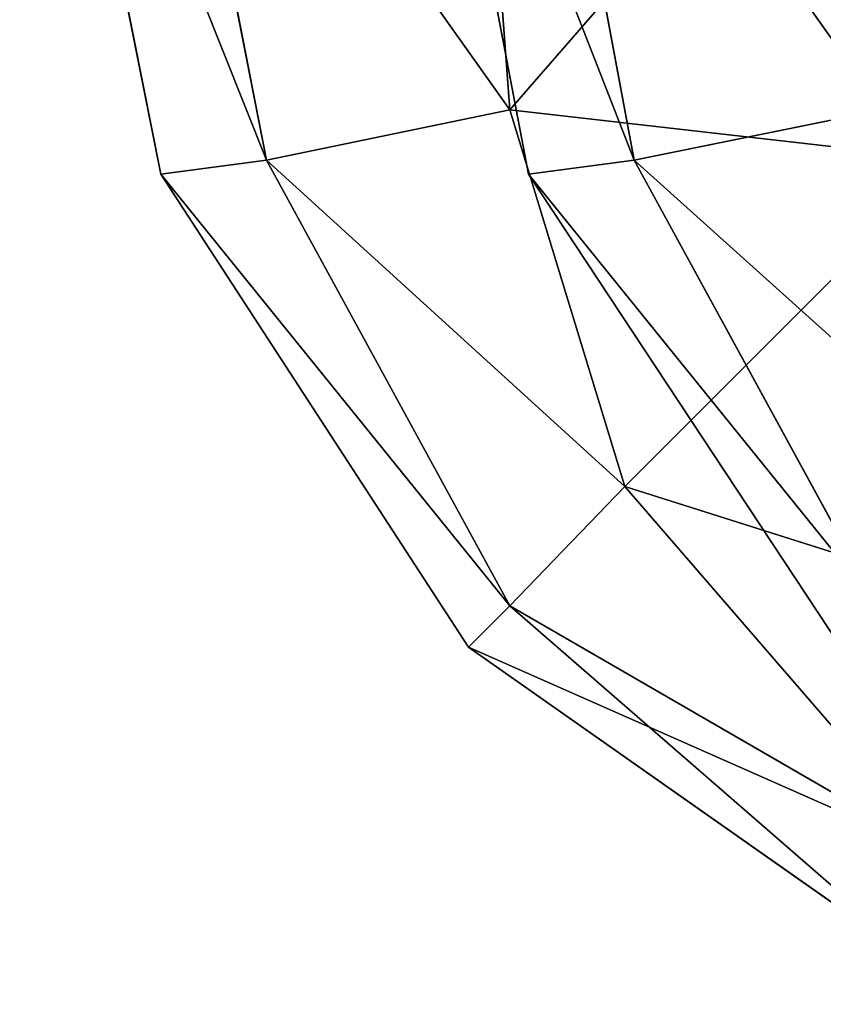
# Model space of a CAD drawing. Extents: x 0 to 48.8, y 0 to 26.9.
# Tile 13 of 256: x 2.3747 to 2.3922, y 2.6108 to 2.6323. Entities that reach past the tile are written whole.
import ezdxf

# ---------------------------------------------------------------- set-up
doc = ezdxf.new("R2010")
doc.units = 0
doc.header["$MEASUREMENT"] = 0
doc.layers.get('0').update_dxf_attribs({"linetype": 'CONTINUOUS'})
for name, color, linetype in [('DOOR_FACE_LT', 251, 'CONTINUOUS'), ('DRAWER_LOWER_FACE', 251, 'CONTINUOUS'), ('DRAWER_UPPER_FACE', 251, 'CONTINUOUS')]:
    doc.layers.add(name, color=color, linetype=linetype)

# ---------------------------------------------------------------- blocks, each defined once
blk = doc.blocks.new('T48IT100NP_TRADECAD_DXF')
at = {"layer": 'DOOR_FACE_LT', "color": 0}
for p, q in [((2.3835, 2.641, 36.3611), (2.3858, 2.6289, 36.3611)), ((2.3858, 2.6289, 82.0027), (2.3835, 2.641, 82.0027)), ((2.3835, 2.641, 36.3611), (2.3858, 2.6289, 36.3611)), ((2.3858, 2.6289, 82.0027), (2.3835, 2.641, 82.0027)), ((2.3881, 2.6292, 36.3494), (2.3859, 2.641, 36.3491)), ((2.3881, 2.6292, 36.3494), (2.3859, 2.641, 36.3491)), ((2.3859, 2.641, 82.0147), (2.3881, 2.6292, 82.0144)), ((2.3859, 2.641, 82.0147), (2.3881, 2.6292, 82.0144)), ((2.3881, 2.6292, 36.3494), (2.3935, 2.6303, 36.3398)), ((2.3881, 2.6292, 36.3494), (2.3935, 2.6303, 36.3398)), ((2.3935, 2.6303, 82.0239), (2.3881, 2.6292, 82.0144)), ((2.3935, 2.6303, 82.0239), (2.3881, 2.6292, 82.0144)), ((2.3858, 2.6289, 36.3611), (2.3881, 2.6292, 36.3494)), ((2.3858, 2.6289, 36.3611), (2.3881, 2.6292, 36.3494)), ((2.3881, 2.6292, 82.0144), (2.3858, 2.6289, 82.0027)), ((2.3881, 2.6292, 82.0144), (2.3858, 2.6289, 82.0027)), ((2.3934, 2.6195, 36.3504), (2.3881, 2.6292, 36.3494)), ((2.3934, 2.6195, 36.3504), (2.3881, 2.6292, 36.3494)), ((2.3881, 2.6292, 82.0144), (2.3934, 2.6195, 82.0133)), ((2.3881, 2.6292, 82.0144), (2.3934, 2.6195, 82.0133)), ((2.3858, 2.6289, 36.3611), (2.3858, 2.6289, 82.0027)), ((2.3926, 2.6186, 36.3611), (2.3858, 2.6289, 36.3611)), ((2.3858, 2.6289, 82.0027), (2.3926, 2.6186, 82.0027)), ((2.3926, 2.6186, 36.3611), (2.3858, 2.6289, 36.3611)), ((2.3858, 2.6289, 82.0027), (2.3926, 2.6186, 82.0027)), ((2.3858, 2.6289, 36.3611), (2.3858, 2.6289, 82.0027))]:
    blk.add_line(p, q, dxfattribs=at)
at = {"layer": 'DRAWER_LOWER_FACE', "color": 0}
for p, q in [((2.3754, 2.641, 5.8856), (2.3778, 2.6289, 5.8856)), ((2.3778, 2.6289, 21.8854), (2.3754, 2.641, 21.8854)), ((2.3754, 2.641, 5.8856), (2.3778, 2.6289, 5.8856)), ((2.3778, 2.6289, 21.8854), (2.3754, 2.641, 21.8854)), ((2.3801, 2.6292, 5.8739), (2.3778, 2.641, 5.8736)), ((2.3801, 2.6292, 5.8739), (2.3778, 2.641, 5.8736)), ((2.3778, 2.641, 21.8974), (2.3801, 2.6292, 21.8971)), ((2.3778, 2.641, 21.8974), (2.3801, 2.6292, 21.8971)), ((2.3846, 2.641, 5.8635), (2.3854, 2.6303, 5.8644)), ((2.3846, 2.641, 5.8635), (2.3854, 2.6303, 5.8644)), ((2.3846, 2.641, 21.9075), (2.3854, 2.6303, 21.9066)), ((2.3846, 2.641, 21.9075), (2.3854, 2.6303, 21.9066)), ((2.3801, 2.6292, 5.8739), (2.3854, 2.6303, 5.8644)), ((2.3801, 2.6292, 5.8739), (2.3854, 2.6303, 5.8644)), ((2.3854, 2.6303, 21.9066), (2.3801, 2.6292, 21.8971)), ((2.3854, 2.6303, 21.9066), (2.3801, 2.6292, 21.8971)), ((2.3854, 2.6303, 5.8644), (2.3879, 2.6221, 5.8669)), ((2.395, 2.6292, 21.912), (2.3854, 2.6303, 21.9066)), ((2.3854, 2.6303, 21.9066), (2.3879, 2.6221, 21.9041)), ((2.3854, 2.6303, 5.8644), (2.3879, 2.6221, 5.8669)), ((2.3854, 2.6303, 5.8644), (2.395, 2.6292, 5.859)), ((2.3854, 2.6303, 5.8644), (2.395, 2.6292, 5.859)), ((2.3854, 2.6303, 21.9066), (2.3879, 2.6221, 21.9041)), ((2.395, 2.6292, 21.912), (2.3854, 2.6303, 21.9066)), ((2.3778, 2.6289, 5.8856), (2.3801, 2.6292, 5.8739)), ((2.3778, 2.6289, 5.8856), (2.3801, 2.6292, 5.8739)), ((2.3801, 2.6292, 21.8971), (2.3778, 2.6289, 21.8854)), ((2.3801, 2.6292, 21.8971), (2.3778, 2.6289, 21.8854)), ((2.3854, 2.6195, 5.875), (2.3801, 2.6292, 5.8739)), ((2.3854, 2.6195, 5.875), (2.3801, 2.6292, 5.8739)), ((2.3801, 2.6292, 21.8971), (2.3854, 2.6195, 21.896)), ((2.3801, 2.6292, 21.8971), (2.3854, 2.6195, 21.896)), ((2.3778, 2.6289, 5.8856), (2.3778, 2.6289, 21.8854)), ((2.3845, 2.6186, 5.8856), (2.3778, 2.6289, 5.8856)), ((2.3778, 2.6289, 21.8854), (2.3845, 2.6186, 21.8854)), ((2.3845, 2.6186, 5.8856), (2.3778, 2.6289, 5.8856)), ((2.3778, 2.6289, 21.8854), (2.3845, 2.6186, 21.8854)), ((2.3778, 2.6289, 5.8856), (2.3778, 2.6289, 21.8854)), ((2.3879, 2.6221, 5.8669), (2.3854, 2.6195, 5.875)), ((2.3879, 2.6221, 5.8669), (2.3854, 2.6195, 5.875)), ((2.3854, 2.6195, 21.896), (2.3879, 2.6221, 21.9041)), ((2.3854, 2.6195, 21.896), (2.3879, 2.6221, 21.9041)), ((2.3879, 2.6221, 21.9041), (2.3961, 2.6195, 21.9067)), ((2.3961, 2.6195, 5.8643), (2.3879, 2.6221, 5.8669)), ((2.3961, 2.6195, 5.8643), (2.3879, 2.6221, 5.8669)), ((2.3879, 2.6221, 21.9041), (2.3961, 2.6195, 21.9067)), ((2.3854, 2.6195, 5.875), (2.3845, 2.6186, 5.8856)), ((2.3854, 2.6195, 5.875), (2.3845, 2.6186, 5.8856)), ((2.3845, 2.6186, 21.8854), (2.3854, 2.6195, 21.896)), ((2.3845, 2.6186, 21.8854), (2.3854, 2.6195, 21.896)), ((2.3949, 2.614, 5.8738), (2.3854, 2.6195, 5.875)), ((2.3949, 2.614, 5.8738), (2.3854, 2.6195, 5.875)), ((2.3854, 2.6195, 21.896), (2.3949, 2.614, 21.8972)), ((2.3854, 2.6195, 21.896), (2.3949, 2.614, 21.8972)), ((2.3946, 2.6115, 5.8856), (2.3845, 2.6186, 5.8856)), ((2.3845, 2.6186, 21.8854), (2.3946, 2.6115, 21.8854)), ((2.3845, 2.6186, 5.8856), (2.3845, 2.6186, 21.8854)), ((2.3946, 2.6115, 5.8856), (2.3845, 2.6186, 5.8856)), ((2.3845, 2.6186, 21.8854), (2.3946, 2.6115, 21.8854)), ((2.3845, 2.6186, 5.8856), (2.3845, 2.6186, 21.8854))]:
    blk.add_line(p, q, dxfattribs=at)
at = {"layer": 'DRAWER_UPPER_FACE', "color": 0}
for p, q in [((2.3754, 2.641, 25.7866), (2.3778, 2.6289, 25.7866)), ((2.3778, 2.6289, 32.4748), (2.3754, 2.641, 32.4748)), ((2.3754, 2.641, 25.7866), (2.3778, 2.6289, 25.7866)), ((2.3778, 2.6289, 32.4748), (2.3754, 2.641, 32.4748)), ((2.3801, 2.6292, 25.7749), (2.3778, 2.641, 25.7747)), ((2.3801, 2.6292, 25.7749), (2.3778, 2.641, 25.7747)), ((2.3778, 2.641, 32.4868), (2.3801, 2.6292, 32.4865)), ((2.3778, 2.641, 32.4868), (2.3801, 2.6292, 32.4865)), ((2.3846, 2.641, 25.7645), (2.3854, 2.6303, 25.7654)), ((2.3846, 2.641, 25.7645), (2.3854, 2.6303, 25.7654)), ((2.3846, 2.641, 32.4969), (2.3854, 2.6303, 32.4961)), ((2.3846, 2.641, 32.4969), (2.3854, 2.6303, 32.4961)), ((2.3801, 2.6292, 25.7749), (2.3854, 2.6303, 25.7654)), ((2.3801, 2.6292, 25.7749), (2.3854, 2.6303, 25.7654)), ((2.3854, 2.6303, 32.4961), (2.3801, 2.6292, 32.4865)), ((2.3854, 2.6303, 32.4961), (2.3801, 2.6292, 32.4865)), ((2.3854, 2.6303, 25.7654), (2.3879, 2.6221, 25.7679)), ((2.395, 2.6292, 32.5014), (2.3854, 2.6303, 32.4961)), ((2.3854, 2.6303, 32.4961), (2.3879, 2.6221, 32.4936)), ((2.3854, 2.6303, 25.7654), (2.3879, 2.6221, 25.7679)), ((2.3854, 2.6303, 25.7654), (2.395, 2.6292, 25.76)), ((2.3854, 2.6303, 25.7654), (2.395, 2.6292, 25.76)), ((2.3854, 2.6303, 32.4961), (2.3879, 2.6221, 32.4936)), ((2.395, 2.6292, 32.5014), (2.3854, 2.6303, 32.4961)), ((2.3778, 2.6289, 25.7866), (2.3801, 2.6292, 25.7749)), ((2.3778, 2.6289, 25.7866), (2.3801, 2.6292, 25.7749)), ((2.3801, 2.6292, 32.4865), (2.3778, 2.6289, 32.4748)), ((2.3801, 2.6292, 32.4865), (2.3778, 2.6289, 32.4748)), ((2.3854, 2.6195, 25.776), (2.3801, 2.6292, 25.7749)), ((2.3854, 2.6195, 25.776), (2.3801, 2.6292, 25.7749)), ((2.3801, 2.6292, 32.4865), (2.3854, 2.6195, 32.4854)), ((2.3801, 2.6292, 32.4865), (2.3854, 2.6195, 32.4854)), ((2.3778, 2.6289, 25.7866), (2.3778, 2.6289, 32.4748)), ((2.3845, 2.6186, 25.7866), (2.3778, 2.6289, 25.7866)), ((2.3778, 2.6289, 32.4748), (2.3845, 2.6186, 32.4748)), ((2.3845, 2.6186, 25.7866), (2.3778, 2.6289, 25.7866)), ((2.3778, 2.6289, 32.4748), (2.3845, 2.6186, 32.4748)), ((2.3778, 2.6289, 25.7866), (2.3778, 2.6289, 32.4748)), ((2.3879, 2.6221, 25.7679), (2.3854, 2.6195, 25.776)), ((2.3879, 2.6221, 25.7679), (2.3854, 2.6195, 25.776)), ((2.3854, 2.6195, 32.4854), (2.3879, 2.6221, 32.4936)), ((2.3854, 2.6195, 32.4854), (2.3879, 2.6221, 32.4936)), ((2.3879, 2.6221, 32.4936), (2.3961, 2.6195, 32.4961)), ((2.3961, 2.6195, 25.7653), (2.3879, 2.6221, 25.7679)), ((2.3961, 2.6195, 25.7653), (2.3879, 2.6221, 25.7679)), ((2.3879, 2.6221, 32.4936), (2.3961, 2.6195, 32.4961)), ((2.3854, 2.6195, 25.776), (2.3845, 2.6186, 25.7866)), ((2.3854, 2.6195, 25.776), (2.3845, 2.6186, 25.7866)), ((2.3845, 2.6186, 32.4748), (2.3854, 2.6195, 32.4854)), ((2.3845, 2.6186, 32.4748), (2.3854, 2.6195, 32.4854)), ((2.3949, 2.614, 25.7749), (2.3854, 2.6195, 25.776)), ((2.3949, 2.614, 25.7749), (2.3854, 2.6195, 25.776)), ((2.3854, 2.6195, 32.4854), (2.3949, 2.614, 32.4866)), ((2.3854, 2.6195, 32.4854), (2.3949, 2.614, 32.4866)), ((2.3946, 2.6115, 25.7866), (2.3845, 2.6186, 25.7866)), ((2.3845, 2.6186, 32.4748), (2.3946, 2.6115, 32.4748)), ((2.3845, 2.6186, 25.7866), (2.3845, 2.6186, 32.4748)), ((2.3946, 2.6115, 25.7866), (2.3845, 2.6186, 25.7866)), ((2.3845, 2.6186, 32.4748), (2.3946, 2.6115, 32.4748)), ((2.3845, 2.6186, 25.7866), (2.3845, 2.6186, 32.4748))]:
    blk.add_line(p, q, dxfattribs=at)
at = {"layer": 'DOOR_FACE_LT', "color": 251}
mesh = blk.add_polyface(dxfattribs=at)
corners = [(2.8948, 2.9472, 83.8789), (0.5615, 2.3076, 83.8789), (0.5615, 2.9472, 83.8789), (2.8948, 2.3076, 83.8789)]
mesh.append_faces([[corners[k] for k in face] for face in [(0, 1, 2), (1, 0, 3)]], dxfattribs={"vtx0": -1, "color": 251})
mesh = blk.add_polyface(dxfattribs=at)
corners = [(2.8948, 2.3076, 34.4848), (0.5615, 2.9472, 34.4848), (0.5615, 2.3076, 34.4848), (2.8948, 2.9472, 34.4848)]
mesh.append_faces([[corners[k] for k in face] for face in [(0, 1, 2), (1, 0, 3)]], dxfattribs={"vtx0": -1, "color": 251})
mesh = blk.add_polyface(dxfattribs=at)
corners = [(2.3835, 2.641, 82.0027), (2.3858, 2.6289, 36.3611), (2.3858, 2.6289, 82.0027), (2.3835, 2.641, 36.3611)]
mesh.append_faces([[corners[k] for k in face] for face in [(0, 1, 2), (1, 0, 3)]], dxfattribs={"vtx0": -1, "color": 251})
mesh = blk.add_polyface(dxfattribs=at)
corners = [(2.3835, 2.641, 36.3611), (2.3881, 2.6292, 36.3494), (2.3858, 2.6289, 36.3611), (2.3859, 2.641, 36.3491)]
mesh.append_faces([[corners[k] for k in face] for face in [(0, 1, 2), (1, 0, 3)]], dxfattribs={"vtx0": -1, "color": 251})
mesh = blk.add_polyface(dxfattribs=at)
corners = [(2.3881, 2.6292, 82.0144), (2.3835, 2.641, 82.0027), (2.3858, 2.6289, 82.0027), (2.3859, 2.641, 82.0147)]
mesh.append_faces([[corners[k] for k in face] for face in [(0, 1, 2), (1, 0, 3)]], dxfattribs={"vtx0": -1, "color": 251})
mesh = blk.add_polyface(dxfattribs=at)
corners = [(2.3859, 2.641, 36.3491), (2.3935, 2.6303, 36.3398), (2.3881, 2.6292, 36.3494), (2.3926, 2.641, 36.339)]
mesh.append_faces([[corners[k] for k in face] for face in [(0, 1, 2), (1, 0, 3)]], dxfattribs={"vtx0": -1, "color": 251})
mesh = blk.add_polyface(dxfattribs=at)
corners = [(2.3935, 2.6303, 82.0239), (2.3859, 2.641, 82.0147), (2.3881, 2.6292, 82.0144), (2.3926, 2.641, 82.0248)]
mesh.append_faces([[corners[k] for k in face] for face in [(0, 1, 2), (1, 0, 3)]], dxfattribs={"vtx0": -1, "color": 251})
mesh = blk.add_polyface(dxfattribs=at)
corners = [(2.3881, 2.6292, 36.3494), (2.396, 2.6221, 36.3423), (2.3934, 2.6195, 36.3504), (2.3935, 2.6303, 36.3398)]
mesh.append_faces([[corners[k] for k in face] for face in [(0, 1, 2), (1, 0, 3)]], dxfattribs={"vtx0": -1, "color": 251})
mesh = blk.add_polyface(dxfattribs=at)
corners = [(2.396, 2.6221, 82.0214), (2.3881, 2.6292, 82.0144), (2.3934, 2.6195, 82.0133), (2.3935, 2.6303, 82.0239)]
mesh.append_faces([[corners[k] for k in face] for face in [(0, 1, 2), (1, 0, 3)]], dxfattribs={"vtx0": -1, "color": 251})
mesh = blk.add_polyface(dxfattribs=at)
corners = [(2.3858, 2.6289, 36.3611), (2.3934, 2.6195, 36.3504), (2.3926, 2.6186, 36.3611), (2.3881, 2.6292, 36.3494)]
mesh.append_faces([[corners[k] for k in face] for face in [(0, 1, 2), (1, 0, 3)]], dxfattribs={"vtx0": -1, "color": 251})
mesh = blk.add_polyface(dxfattribs=at)
corners = [(2.3934, 2.6195, 82.0133), (2.3858, 2.6289, 82.0027), (2.3926, 2.6186, 82.0027), (2.3881, 2.6292, 82.0144)]
mesh.append_faces([[corners[k] for k in face] for face in [(0, 1, 2), (1, 0, 3)]], dxfattribs={"vtx0": -1, "color": 251})
mesh = blk.add_polyface(dxfattribs=at)
corners = [(2.3858, 2.6289, 82.0027), (2.3926, 2.6186, 36.3611), (2.3926, 2.6186, 82.0027), (2.3858, 2.6289, 36.3611)]
mesh.append_faces([[corners[k] for k in face] for face in [(0, 1, 2), (1, 0, 3)]], dxfattribs={"vtx0": -1, "color": 251})
at = {"layer": 'DRAWER_LOWER_FACE', "color": 251}
mesh = blk.add_polyface(dxfattribs=at)
corners = [(2.8868, 2.9468, 23.7616), (0.5617, 2.3076, 23.7616), (0.5617, 2.9468, 23.7616), (2.8868, 2.3076, 23.7616)]
mesh.append_faces([[corners[k] for k in face] for face in [(0, 1, 2), (1, 0, 3)]], dxfattribs={"vtx0": -1, "color": 251})
mesh = blk.add_polyface(dxfattribs=at)
corners = [(2.8868, 2.3076, 4.0094), (0.5617, 2.9468, 4.0094), (0.5617, 2.3076, 4.0094), (2.8868, 2.9468, 4.0094)]
mesh.append_faces([[corners[k] for k in face] for face in [(0, 1, 2), (1, 0, 3)]], dxfattribs={"vtx0": -1, "color": 251})
mesh = blk.add_polyface(dxfattribs=at)
corners = [(2.3754, 2.641, 21.8854), (2.3778, 2.6289, 5.8856), (2.3778, 2.6289, 21.8854), (2.3754, 2.641, 5.8856)]
mesh.append_faces([[corners[k] for k in face] for face in [(0, 1, 2), (1, 0, 3)]], dxfattribs={"vtx0": -1, "color": 251})
mesh = blk.add_polyface(dxfattribs=at)
corners = [(2.3754, 2.641, 5.8856), (2.3801, 2.6292, 5.8739), (2.3778, 2.6289, 5.8856), (2.3778, 2.641, 5.8736)]
mesh.append_faces([[corners[k] for k in face] for face in [(0, 1, 2), (1, 0, 3)]], dxfattribs={"vtx0": -1, "color": 251})
mesh = blk.add_polyface(dxfattribs=at)
corners = [(2.3801, 2.6292, 21.8971), (2.3754, 2.641, 21.8854), (2.3778, 2.6289, 21.8854), (2.3778, 2.641, 21.8974)]
mesh.append_faces([[corners[k] for k in face] for face in [(0, 1, 2), (1, 0, 3)]], dxfattribs={"vtx0": -1, "color": 251})
mesh = blk.add_polyface(dxfattribs=at)
corners = [(2.3778, 2.641, 5.8736), (2.3854, 2.6303, 5.8644), (2.3801, 2.6292, 5.8739), (2.3846, 2.641, 5.8635)]
mesh.append_faces([[corners[k] for k in face] for face in [(0, 1, 2), (1, 0, 3)]], dxfattribs={"vtx0": -1, "color": 251})
mesh = blk.add_polyface(dxfattribs=at)
corners = [(2.3854, 2.6303, 21.9066), (2.3778, 2.641, 21.8974), (2.3801, 2.6292, 21.8971), (2.3846, 2.641, 21.9075)]
mesh.append_faces([[corners[k] for k in face] for face in [(0, 1, 2), (1, 0, 3)]], dxfattribs={"vtx0": -1, "color": 251})
mesh = blk.add_polyface(dxfattribs=at)
corners = [(2.3947, 2.641, 5.8567), (2.3854, 2.6303, 5.8644), (2.3846, 2.641, 5.8635), (2.395, 2.6292, 5.859)]
mesh.append_faces([[corners[k] for k in face] for face in [(0, 1, 2), (1, 0, 3)]], dxfattribs={"vtx0": -1, "color": 251})
mesh = blk.add_polyface(dxfattribs=at)
corners = [(2.3854, 2.6303, 21.9066), (2.3947, 2.641, 21.9143), (2.3846, 2.641, 21.9075), (2.395, 2.6292, 21.912)]
mesh.append_faces([[corners[k] for k in face] for face in [(0, 1, 2), (1, 0, 3)]], dxfattribs={"vtx0": -1, "color": 251})
mesh = blk.add_polyface(dxfattribs=at)
corners = [(2.3801, 2.6292, 5.8739), (2.3879, 2.6221, 5.8669), (2.3854, 2.6195, 5.875), (2.3854, 2.6303, 5.8644)]
mesh.append_faces([[corners[k] for k in face] for face in [(0, 1, 2), (1, 0, 3)]], dxfattribs={"vtx0": -1, "color": 251})
mesh = blk.add_polyface(dxfattribs=at)
corners = [(2.3879, 2.6221, 21.9041), (2.3801, 2.6292, 21.8971), (2.3854, 2.6195, 21.896), (2.3854, 2.6303, 21.9066)]
mesh.append_faces([[corners[k] for k in face] for face in [(0, 1, 2), (1, 0, 3)]], dxfattribs={"vtx0": -1, "color": 251})
mesh = blk.add_polyface(dxfattribs=at)
corners = [(2.3879, 2.6221, 21.9041), (2.395, 2.6292, 21.912), (2.3854, 2.6303, 21.9066), (2.3961, 2.6195, 21.9067)]
mesh.append_faces([[corners[k] for k in face] for face in [(0, 1, 2), (1, 0, 3)]], dxfattribs={"vtx0": -1, "color": 251})
mesh = blk.add_polyface(dxfattribs=at)
corners = [(2.395, 2.6292, 5.859), (2.3879, 2.6221, 5.8669), (2.3854, 2.6303, 5.8644), (2.3961, 2.6195, 5.8643)]
mesh.append_faces([[corners[k] for k in face] for face in [(0, 1, 2), (1, 0, 3)]], dxfattribs={"vtx0": -1, "color": 251})
mesh = blk.add_polyface(dxfattribs=at)
corners = [(2.3778, 2.6289, 5.8856), (2.3854, 2.6195, 5.875), (2.3845, 2.6186, 5.8856), (2.3801, 2.6292, 5.8739)]
mesh.append_faces([[corners[k] for k in face] for face in [(0, 1, 2), (1, 0, 3)]], dxfattribs={"vtx0": -1, "color": 251})
mesh = blk.add_polyface(dxfattribs=at)
corners = [(2.3854, 2.6195, 21.896), (2.3778, 2.6289, 21.8854), (2.3845, 2.6186, 21.8854), (2.3801, 2.6292, 21.8971)]
mesh.append_faces([[corners[k] for k in face] for face in [(0, 1, 2), (1, 0, 3)]], dxfattribs={"vtx0": -1, "color": 251})
mesh = blk.add_polyface(dxfattribs=at)
corners = [(2.3778, 2.6289, 21.8854), (2.3845, 2.6186, 5.8856), (2.3845, 2.6186, 21.8854), (2.3778, 2.6289, 5.8856)]
mesh.append_faces([[corners[k] for k in face] for face in [(0, 1, 2), (1, 0, 3)]], dxfattribs={"vtx0": -1, "color": 251})
mesh = blk.add_polyface(dxfattribs=at)
corners = [(2.3949, 2.614, 5.8738), (2.3879, 2.6221, 5.8669), (2.3961, 2.6195, 5.8643), (2.3854, 2.6195, 5.875)]
mesh.append_faces([[corners[k] for k in face] for face in [(0, 1, 2), (1, 0, 3)]], dxfattribs={"vtx0": -1, "color": 251})
mesh = blk.add_polyface(dxfattribs=at)
corners = [(2.3949, 2.614, 21.8972), (2.3879, 2.6221, 21.9041), (2.3854, 2.6195, 21.896), (2.3961, 2.6195, 21.9067)]
mesh.append_faces([[corners[k] for k in face] for face in [(0, 1, 2), (1, 0, 3)]], dxfattribs={"vtx0": -1, "color": 251})
mesh = blk.add_polyface(dxfattribs=at)
corners = [(2.3946, 2.6115, 5.8856), (2.3854, 2.6195, 5.875), (2.3949, 2.614, 5.8738), (2.3845, 2.6186, 5.8856)]
mesh.append_faces([[corners[k] for k in face] for face in [(0, 1, 2), (1, 0, 3)]], dxfattribs={"vtx0": -1, "color": 251})
mesh = blk.add_polyface(dxfattribs=at)
corners = [(2.3949, 2.614, 21.8972), (2.3845, 2.6186, 21.8854), (2.3946, 2.6115, 21.8854), (2.3854, 2.6195, 21.896)]
mesh.append_faces([[corners[k] for k in face] for face in [(0, 1, 2), (1, 0, 3)]], dxfattribs={"vtx0": -1, "color": 251})
mesh = blk.add_polyface(dxfattribs=at)
corners = [(2.3946, 2.6115, 21.8854), (2.3845, 2.6186, 5.8856), (2.3946, 2.6115, 5.8856), (2.3845, 2.6186, 21.8854)]
mesh.append_faces([[corners[k] for k in face] for face in [(0, 1, 2), (1, 0, 3)]], dxfattribs={"vtx0": -1, "color": 251})
at = {"layer": 'DRAWER_UPPER_FACE', "color": 251}
mesh = blk.add_polyface(dxfattribs=at)
corners = [(2.8868, 2.9468, 34.351), (0.5617, 2.3076, 34.351), (0.5617, 2.9468, 34.351), (2.8868, 2.3076, 34.351)]
mesh.append_faces([[corners[k] for k in face] for face in [(0, 1, 2), (1, 0, 3)]], dxfattribs={"vtx0": -1, "color": 251})
mesh = blk.add_polyface(dxfattribs=at)
corners = [(2.8868, 2.3076, 23.9104), (0.5617, 2.9468, 23.9104), (0.5617, 2.3076, 23.9104), (2.8868, 2.9468, 23.9104)]
mesh.append_faces([[corners[k] for k in face] for face in [(0, 1, 2), (1, 0, 3)]], dxfattribs={"vtx0": -1, "color": 251})
mesh = blk.add_polyface(dxfattribs=at)
corners = [(2.3754, 2.641, 32.4748), (2.3778, 2.6289, 25.7866), (2.3778, 2.6289, 32.4748), (2.3754, 2.641, 25.7866)]
mesh.append_faces([[corners[k] for k in face] for face in [(0, 1, 2), (1, 0, 3)]], dxfattribs={"vtx0": -1, "color": 251})
mesh = blk.add_polyface(dxfattribs=at)
corners = [(2.3754, 2.641, 25.7866), (2.3801, 2.6292, 25.7749), (2.3778, 2.6289, 25.7866), (2.3778, 2.641, 25.7747)]
mesh.append_faces([[corners[k] for k in face] for face in [(0, 1, 2), (1, 0, 3)]], dxfattribs={"vtx0": -1, "color": 251})
mesh = blk.add_polyface(dxfattribs=at)
corners = [(2.3801, 2.6292, 32.4865), (2.3754, 2.641, 32.4748), (2.3778, 2.6289, 32.4748), (2.3778, 2.641, 32.4868)]
mesh.append_faces([[corners[k] for k in face] for face in [(0, 1, 2), (1, 0, 3)]], dxfattribs={"vtx0": -1, "color": 251})
mesh = blk.add_polyface(dxfattribs=at)
corners = [(2.3778, 2.641, 25.7747), (2.3854, 2.6303, 25.7654), (2.3801, 2.6292, 25.7749), (2.3846, 2.641, 25.7645)]
mesh.append_faces([[corners[k] for k in face] for face in [(0, 1, 2), (1, 0, 3)]], dxfattribs={"vtx0": -1, "color": 251})
mesh = blk.add_polyface(dxfattribs=at)
corners = [(2.3854, 2.6303, 32.4961), (2.3778, 2.641, 32.4868), (2.3801, 2.6292, 32.4865), (2.3846, 2.641, 32.4969)]
mesh.append_faces([[corners[k] for k in face] for face in [(0, 1, 2), (1, 0, 3)]], dxfattribs={"vtx0": -1, "color": 251})
mesh = blk.add_polyface(dxfattribs=at)
corners = [(2.3947, 2.641, 25.7578), (2.3854, 2.6303, 25.7654), (2.3846, 2.641, 25.7645), (2.395, 2.6292, 25.76)]
mesh.append_faces([[corners[k] for k in face] for face in [(0, 1, 2), (1, 0, 3)]], dxfattribs={"vtx0": -1, "color": 251})
mesh = blk.add_polyface(dxfattribs=at)
corners = [(2.3854, 2.6303, 32.4961), (2.3947, 2.641, 32.5037), (2.3846, 2.641, 32.4969), (2.395, 2.6292, 32.5014)]
mesh.append_faces([[corners[k] for k in face] for face in [(0, 1, 2), (1, 0, 3)]], dxfattribs={"vtx0": -1, "color": 251})
mesh = blk.add_polyface(dxfattribs=at)
corners = [(2.3801, 2.6292, 25.7749), (2.3879, 2.6221, 25.7679), (2.3854, 2.6195, 25.776), (2.3854, 2.6303, 25.7654)]
mesh.append_faces([[corners[k] for k in face] for face in [(0, 1, 2), (1, 0, 3)]], dxfattribs={"vtx0": -1, "color": 251})
mesh = blk.add_polyface(dxfattribs=at)
corners = [(2.3879, 2.6221, 32.4936), (2.3801, 2.6292, 32.4865), (2.3854, 2.6195, 32.4854), (2.3854, 2.6303, 32.4961)]
mesh.append_faces([[corners[k] for k in face] for face in [(0, 1, 2), (1, 0, 3)]], dxfattribs={"vtx0": -1, "color": 251})
mesh = blk.add_polyface(dxfattribs=at)
corners = [(2.3879, 2.6221, 32.4936), (2.395, 2.6292, 32.5014), (2.3854, 2.6303, 32.4961), (2.3961, 2.6195, 32.4961)]
mesh.append_faces([[corners[k] for k in face] for face in [(0, 1, 2), (1, 0, 3)]], dxfattribs={"vtx0": -1, "color": 251})
mesh = blk.add_polyface(dxfattribs=at)
corners = [(2.395, 2.6292, 25.76), (2.3879, 2.6221, 25.7679), (2.3854, 2.6303, 25.7654), (2.3961, 2.6195, 25.7653)]
mesh.append_faces([[corners[k] for k in face] for face in [(0, 1, 2), (1, 0, 3)]], dxfattribs={"vtx0": -1, "color": 251})
mesh = blk.add_polyface(dxfattribs=at)
corners = [(2.3778, 2.6289, 25.7866), (2.3854, 2.6195, 25.776), (2.3845, 2.6186, 25.7866), (2.3801, 2.6292, 25.7749)]
mesh.append_faces([[corners[k] for k in face] for face in [(0, 1, 2), (1, 0, 3)]], dxfattribs={"vtx0": -1, "color": 251})
mesh = blk.add_polyface(dxfattribs=at)
corners = [(2.3854, 2.6195, 32.4854), (2.3778, 2.6289, 32.4748), (2.3845, 2.6186, 32.4748), (2.3801, 2.6292, 32.4865)]
mesh.append_faces([[corners[k] for k in face] for face in [(0, 1, 2), (1, 0, 3)]], dxfattribs={"vtx0": -1, "color": 251})
mesh = blk.add_polyface(dxfattribs=at)
corners = [(2.3778, 2.6289, 32.4748), (2.3845, 2.6186, 25.7866), (2.3845, 2.6186, 32.4748), (2.3778, 2.6289, 25.7866)]
mesh.append_faces([[corners[k] for k in face] for face in [(0, 1, 2), (1, 0, 3)]], dxfattribs={"vtx0": -1, "color": 251})
mesh = blk.add_polyface(dxfattribs=at)
corners = [(2.3949, 2.614, 25.7749), (2.3879, 2.6221, 25.7679), (2.3961, 2.6195, 25.7653), (2.3854, 2.6195, 25.776)]
mesh.append_faces([[corners[k] for k in face] for face in [(0, 1, 2), (1, 0, 3)]], dxfattribs={"vtx0": -1, "color": 251})
mesh = blk.add_polyface(dxfattribs=at)
corners = [(2.3949, 2.614, 32.4866), (2.3879, 2.6221, 32.4936), (2.3854, 2.6195, 32.4854), (2.3961, 2.6195, 32.4961)]
mesh.append_faces([[corners[k] for k in face] for face in [(0, 1, 2), (1, 0, 3)]], dxfattribs={"vtx0": -1, "color": 251})
mesh = blk.add_polyface(dxfattribs=at)
corners = [(2.3946, 2.6115, 25.7866), (2.3854, 2.6195, 25.776), (2.3949, 2.614, 25.7749), (2.3845, 2.6186, 25.7866)]
mesh.append_faces([[corners[k] for k in face] for face in [(0, 1, 2), (1, 0, 3)]], dxfattribs={"vtx0": -1, "color": 251})
mesh = blk.add_polyface(dxfattribs=at)
corners = [(2.3949, 2.614, 32.4866), (2.3845, 2.6186, 32.4748), (2.3946, 2.6115, 32.4748), (2.3854, 2.6195, 32.4854)]
mesh.append_faces([[corners[k] for k in face] for face in [(0, 1, 2), (1, 0, 3)]], dxfattribs={"vtx0": -1, "color": 251})
mesh = blk.add_polyface(dxfattribs=at)
corners = [(2.3946, 2.6115, 32.4748), (2.3845, 2.6186, 25.7866), (2.3946, 2.6115, 25.7866), (2.3845, 2.6186, 32.4748)]
mesh.append_faces([[corners[k] for k in face] for face in [(0, 1, 2), (1, 0, 3)]], dxfattribs={"vtx0": -1, "color": 251})

msp = doc.modelspace()

# ---------------------------------------------------------------- block references
at = {"color": 0}
msp.add_blockref('T48IT100NP_TRADECAD_DXF', (0, 0), dxfattribs=at)

doc.saveas('drawing.dxf')
